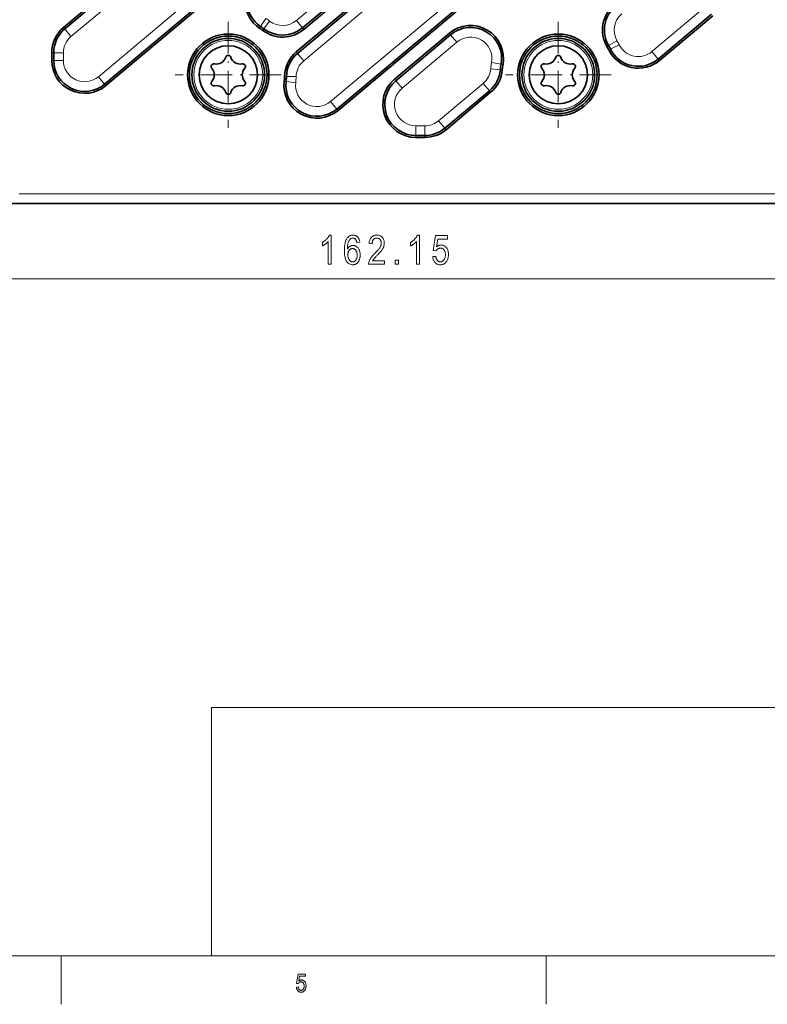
# Model space of a CAD drawing. Extents: x 5 to 415, y 5 to 296.
# Tile 26 of 58: x 190 to 267, y 5 to 107. Entities that reach past the tile are written whole.
import ezdxf

# ---------------------------------------------------------------- set-up
doc = ezdxf.new("R2010")
doc.units = 0
doc.linetypes.add('DASHDOT', pattern=[18.5, 12, -3, 0.5, -3])

msp = doc.modelspace()

# ---------------------------------------------------------------- linework, layer by layer
at = {"color": 7, "lineweight": 13}
for p, q in [((222.280884, 98.093117), (265.124725, 134.043381)), ((195.512466, 104.814476), (218.498535, 124.102081)), ((198.340729, 100.660637), (221.524033, 120.113739)), ((268.910583, 88.596985), (190.176926, 88.596985)), ((149.731934, 79.815002), (305.933258, 79.815002)), ((210, 35.59132), (410, 35.59132)), ((210, 35.59132), (210, 10)), ((10, 10), (410, 10)), ((230, 10), (410, 10))]:
    msp.add_line(p, q, dxfattribs=at)
at = {"color": 7, "lineweight": 35}
for p, q in [((222.92366, 97.327072), (265.767517, 133.277344)), ((223.052216, 97.173866), (265.896057, 133.12413)), ((194.741119, 105.733734), (217.727188, 125.021332)), ((194.869675, 105.580521), (217.855743, 124.868126)), ((198.983521, 99.894592), (222.166824, 119.347702)), ((199.112076, 99.741386), (222.29538, 119.194489)), ((197.517151, 87.596985), (173.987274, 87.596985)), ((268.910583, 87.596985), (190.176926, 87.596985)), ((300.907593, 87.596985), (205.177597, 87.596985))]:
    msp.add_line(p, q, dxfattribs=at)
at = {"color": 7, "lineweight": 35, "ltscale": 0.37042}
for p, q in [((218.740982, 103.216316), (230.091309, 112.740372)), ((218.869537, 103.06311), (230.219864, 112.587158))]:
    msp.add_line(p, q, dxfattribs=at)
at = {"color": 7, "lineweight": 13, "ltscale": 0.37042}
msp.add_line((219.512329, 102.297066), (230.86264, 111.821114), dxfattribs=at)
at = {"color": 7, "lineweight": 13, "ltscale": 0.157699}
msp.add_line((223.58403, 110.514435), (218.751862, 106.459763), dxfattribs=at)
at = {"color": 7, "lineweight": 35, "ltscale": 0.157699}
for p, q in [((219.394638, 105.693718), (224.226807, 109.74839)), ((219.523193, 105.540504), (224.355377, 109.595184))]:
    msp.add_line(p, q, dxfattribs=at)
at = {"color": 7, "lineweight": 13, "ltscale": 0.179457}
msp.add_line((255.424713, 103.248398), (260.923584, 107.862511), dxfattribs=at)
at = {"color": 7, "lineweight": 13, "ltscale": 0.025}
for p, q in [((215.058746, 105.843651), (215.613602, 106.675598)), ((215.38707, 105.608337), (215.996643, 106.401062)), ((219.394638, 105.693718), (218.751862, 106.459763)), ((195.512466, 104.814476), (194.869675, 105.580521)), ((234.664368, 104.988701), (235.307159, 104.222656)), ((251.818268, 104.368408), (250.953598, 103.866066)), ((252.03894, 103.957634), (251.142761, 103.513969)), ((194.726593, 103.129181), (193.726593, 103.129181)), ((219.512329, 102.297066), (218.869537, 103.06311)), ((255.424713, 103.248398), (256.067505, 102.482353)), ((194.726593, 102.34594), (193.726593, 102.34594)), ((239.867126, 101.951141), (238.884064, 102.134331)), ((198.340729, 100.660637), (198.983521, 99.894592)), ((218.727203, 100.669212), (217.727554, 100.69532)), ((239.788361, 101.374237), (238.792175, 101.461281)), ((218.681778, 100.035141), (217.688599, 100.151833)), ((229.015015, 100.248329), (229.657806, 99.482285)), ((238.65744, 99.201431), (238.014648, 99.967476)), ((222.280884, 98.093117), (222.92366, 97.327072)), ((231.07193, 94.596985), (231.07193, 95.596985)), ((232.005371, 94.596985), (232.005371, 95.596985)), ((234.062286, 95.345642), (233.419495, 96.111687))]:
    msp.add_line(p, q, dxfattribs=at)
at = {"color": 7, "lineweight": 35, "ltscale": 0.179457}
for p, q in [((256.067505, 102.482353), (261.566376, 107.096466)), ((256.196045, 102.329147), (261.694946, 106.94326))]:
    msp.add_line(p, q, dxfattribs=at)
at = {"color": 7, "lineweight": 13, "ltscale": 0.005}
for p, q in [((194.869675, 105.580521), (194.741119, 105.733734)), ((215.058746, 105.843651), (214.947784, 105.677261)), ((215.38707, 105.608337), (215.265152, 105.449791)), ((219.394638, 105.693718), (219.523193, 105.540504)), ((234.664368, 104.988701), (234.535812, 105.141907)), ((250.953598, 103.866058), (250.78067, 103.765594)), ((193.726593, 103.129181), (193.526596, 103.129181)), ((218.869537, 103.06311), (218.740982, 103.216316)), ((251.142761, 103.513969), (250.963516, 103.42524)), ((193.726593, 102.34594), (193.526596, 102.34594)), ((239.867126, 101.951141), (240.063751, 101.914505)), ((256.067505, 102.482353), (256.196045, 102.329147)), ((217.727554, 100.69532), (217.527618, 100.700546)), ((239.788361, 101.374237), (239.98761, 101.356827)), ((198.983521, 99.894592), (199.112076, 99.741386)), ((217.688599, 100.151833), (217.489975, 100.175171)), ((229.015015, 100.248329), (228.886444, 100.401535)), ((238.65744, 99.201431), (238.785995, 99.048218)), ((222.92366, 97.327072), (223.052216, 97.173866)), ((231.07193, 94.596985), (231.07193, 94.396988)), ((232.005371, 94.596985), (232.005371, 94.396988)), ((234.062286, 95.345642), (234.190842, 95.192436))]:
    msp.add_line(p, q, dxfattribs=at)
at = {"color": 7, "linetype": 'DASHDOT', "lineweight": 13, "ltscale": 0.273}
for p, q in [((211.729599, 106.311981), (211.729599, 95.391983)), ((245.765594, 106.311981), (245.765594, 95.391983)), ((217.189606, 100.851982), (206.269592, 100.851982)), ((251.225586, 100.851982), (240.305603, 100.851982))]:
    msp.add_line(p, q, dxfattribs=at)
at = {"color": 7, "lineweight": 35, "ltscale": 0.184368}
for p, q in [((228.886444, 100.401535), (234.535812, 105.141907)), ((229.015015, 100.248329), (234.664368, 104.988701))]:
    msp.add_line(p, q, dxfattribs=at)
at = {"color": 7, "lineweight": 13, "ltscale": 0.184368}
msp.add_line((229.657806, 99.482285), (235.307159, 104.222656), dxfattribs=at)
at = {"color": 7, "lineweight": 35, "ltscale": 0.019581}
for p, q in [((193.526596, 103.129181), (193.526596, 102.34594)), ((193.726593, 103.129181), (193.726593, 102.34594))]:
    msp.add_line(p, q, dxfattribs=at)
at = {"color": 7, "lineweight": 13, "ltscale": 0.019581}
msp.add_line((194.726593, 103.129181), (194.726593, 102.34594), dxfattribs=at)
at = {"color": 7, "lineweight": 13, "ltscale": 0.149964}
msp.add_line((238.014648, 99.967476), (233.419495, 96.111687), dxfattribs=at)
at = {"color": 7, "lineweight": 35, "ltscale": 0.149964}
for p, q in [((234.062286, 95.345642), (238.65744, 99.201431)), ((234.190842, 95.192436), (238.785995, 99.048218))]:
    msp.add_line(p, q, dxfattribs=at)
at = {"color": 7, "lineweight": 13, "ltscale": 0.023336}
msp.add_line((231.07193, 95.596985), (232.005371, 95.596985), dxfattribs=at)
at = {"color": 7, "lineweight": 35, "ltscale": 0.023336}
for p, q in [((232.005371, 94.596985), (231.07193, 94.596985)), ((232.005371, 94.396988), (231.07193, 94.396988))]:
    msp.add_line(p, q, dxfattribs=at)
at = {"color": 7, "lineweight": 35, "ltscale": 0.191511}
msp.add_line((205.177597, 87.596985), (197.517151, 87.596985), dxfattribs=at)
at = {"color": 7, "lineweight": 13, "ltscale": 0.125}
for p, q in [((194.5, 10), (194.5, 5)), ((244.5, 5), (244.5, 10))]:
    msp.add_line(p, q, dxfattribs=at)
at = {"color": 7, "lineweight": 13}
for points in [[(222.351349, 81.315002), (222.048492, 81.315002), (222.048492, 83.662209), (222.026901, 83.637596), (222.003876, 83.612885), (221.979431, 83.588074), (221.953537, 83.563164), (221.926224, 83.538147), (221.897461, 83.513023), (221.867279, 83.487801), (221.835663, 83.462479), (221.802612, 83.43705), (221.768127, 83.411522), (221.733215, 83.386566), (221.698883, 83.362862), (221.665115, 83.340401), (221.631927, 83.319191), (221.599304, 83.299225), (221.567261, 83.280518), (221.535797, 83.263046), (221.504883, 83.246834), (221.474564, 83.231857), (221.444809, 83.21814), (221.444809, 83.574211), (221.494156, 83.603493), (221.542343, 83.634048), (221.589355, 83.665871), (221.635208, 83.698959), (221.679886, 83.733315), (221.723404, 83.768944), (221.765747, 83.80584), (221.806931, 83.844009), (221.846954, 83.883438), (221.885803, 83.924141), (221.922943, 83.965378), (221.957794, 84.006409), (221.990387, 84.047234), (222.020706, 84.087852), (222.048752, 84.128273), (222.074524, 84.16848), (222.098022, 84.208488), (222.119263, 84.248291), (222.138214, 84.287888), (222.154907, 84.327278), (222.351349, 84.327278)], [(225.292007, 83.580353), (224.991196, 83.551704), (224.982178, 83.596619), (224.972366, 83.638878), (224.961731, 83.678474), (224.950256, 83.715408), (224.937988, 83.749687), (224.924896, 83.781303), (224.91098, 83.810265), (224.89624, 83.836555), (224.880676, 83.860191), (224.864319, 83.881172), (224.839676, 83.908386), (224.814056, 83.932739), (224.787445, 83.954224), (224.759857, 83.972847), (224.731293, 83.988602), (224.701752, 84.001495), (224.671219, 84.01152), (224.639709, 84.018684), (224.607208, 84.02298), (224.57373, 84.024414), (224.521973, 84.021141), (224.472321, 84.011322), (224.424728, 83.994949), (224.379242, 83.972031), (224.335846, 83.942558), (224.294525, 83.90654), (224.255295, 83.863976), (224.21814, 83.814865), (224.183105, 83.759201), (224.150131, 83.696991), (224.124054, 83.63781), (224.100693, 83.573227), (224.080017, 83.503242), (224.062042, 83.427856), (224.046783, 83.347061), (224.034225, 83.260872), (224.024353, 83.169273), (224.017197, 83.072273), (224.012726, 82.969872), (224.010971, 82.862068), (224.032379, 82.900406), (224.05484, 82.936844), (224.078384, 82.971375), (224.102982, 83.004005), (224.128632, 83.034737), (224.155365, 83.063553), (224.183167, 83.090477), (224.212006, 83.115494), (224.241928, 83.138611), (224.272919, 83.159821), (224.304611, 83.179062), (224.33667, 83.196281), (224.36911, 83.211479), (224.401917, 83.224648), (224.435089, 83.235794), (224.468628, 83.244904), (224.502533, 83.251999), (224.536804, 83.257065), (224.571457, 83.260101), (224.606476, 83.261116), (224.664246, 83.258461), (224.720535, 83.250511), (224.77533, 83.237267), (224.828629, 83.218712), (224.880432, 83.194862), (224.93074, 83.16571), (224.979553, 83.131264), (225.026886, 83.091507), (225.072708, 83.046455), (225.117035, 82.996109), (225.158447, 82.941315), (225.195496, 82.882942), (225.228195, 82.820992), (225.256531, 82.755455), (225.280502, 82.686333), (225.30011, 82.61364), (225.315369, 82.537361), (225.326263, 82.457497), (225.332794, 82.374054), (225.334991, 82.287033), (225.333893, 82.227432), (225.330597, 82.168961), (225.325134, 82.11161), (225.317474, 82.055382), (225.307617, 82.000282), (225.295563, 81.946312), (225.281342, 81.893463), (225.264923, 81.841743), (225.246307, 81.791145), (225.225494, 81.741676), (225.202972, 81.694046), (225.179214, 81.648972), (225.154205, 81.606461), (225.12793, 81.566505), (225.100418, 81.529106), (225.071655, 81.494263), (225.041656, 81.461983), (225.010376, 81.432259), (224.977875, 81.405098), (224.944122, 81.380486), (224.909393, 81.358322), (224.873978, 81.338493), (224.83786, 81.320999), (224.801041, 81.305832), (224.763535, 81.293007), (224.725327, 81.282509), (224.686432, 81.274338), (224.64682, 81.268509), (224.606537, 81.265007), (224.565552, 81.26384), (224.492371, 81.267197), (224.421814, 81.277267), (224.353867, 81.294044), (224.288544, 81.317543), (224.225845, 81.347748), (224.165771, 81.384659), (224.108307, 81.428291), (224.053452, 81.47863), (224.001236, 81.535683), (223.95163, 81.599449), (223.905746, 81.671051), (223.8647, 81.751617), (223.828476, 81.841148), (223.797089, 81.939644), (223.770523, 82.047096), (223.748795, 82.163513), (223.731888, 82.288895), (223.719818, 82.423241), (223.71257, 82.566551), (223.710159, 82.718819), (223.712631, 82.887764), (223.720062, 83.046692), (223.732437, 83.195618), (223.749771, 83.334541), (223.772064, 83.463448), (223.799301, 83.582359), (223.831482, 83.691254), (223.868622, 83.790146), (223.910721, 83.879028), (223.957764, 83.957909), (224.008682, 84.028091), (224.062378, 84.090881), (224.118866, 84.146286), (224.178131, 84.194305), (224.240173, 84.23494), (224.304993, 84.268181), (224.37262, 84.294037), (224.443008, 84.312508), (224.516174, 84.323586), (224.592148, 84.327278), (224.647308, 84.325371), (224.700653, 84.319626), (224.752167, 84.310059), (224.801849, 84.296669), (224.849731, 84.279449), (224.895782, 84.2584), (224.940033, 84.233528), (224.982422, 84.204826), (225.023026, 84.172295), (225.061798, 84.135941), (225.098175, 84.095947), (225.131577, 84.05249), (225.162018, 84.005577), (225.189484, 83.955208), (225.213989, 83.901375), (225.235535, 83.844086), (225.254105, 83.78334), (225.269714, 83.719139), (225.282349, 83.651474)], [(227.827484, 81.669029), (227.827484, 81.315002), (226.200607, 81.315002), (226.200806, 81.35849), (226.203842, 81.403), (226.209717, 81.448532), (226.218445, 81.495087), (226.230011, 81.542664), (226.244446, 81.591263), (226.261703, 81.640892), (226.281799, 81.691536), (226.304749, 81.74321), (226.330551, 81.795906), (226.360031, 81.850067), (226.394028, 81.906158), (226.432556, 81.96418), (226.475601, 82.024117), (226.523163, 82.085976), (226.575256, 82.149765), (226.631866, 82.215469), (226.693008, 82.283104), (226.758667, 82.352661), (226.828842, 82.424141), (226.910645, 82.506538), (226.986572, 82.585114), (227.056671, 82.659859), (227.120911, 82.730774), (227.179291, 82.797867), (227.231812, 82.86113), (227.278503, 82.920563), (227.319321, 82.976173), (227.354294, 83.027962), (227.383423, 83.07592), (227.408295, 83.121643), (227.430573, 83.166733), (227.450211, 83.211189), (227.467224, 83.255013), (227.481644, 83.298203), (227.493439, 83.340759), (227.502594, 83.382683), (227.509155, 83.423965), (227.513077, 83.464615), (227.514374, 83.504631), (227.513046, 83.549622), (227.509033, 83.592918), (227.502319, 83.634506), (227.492935, 83.6744), (227.480865, 83.712601), (227.466125, 83.749092), (227.4487, 83.783897), (227.428589, 83.816994), (227.405823, 83.848396), (227.380341, 83.878098), (227.352905, 83.90551), (227.324234, 83.930038), (227.294312, 83.951675), (227.263123, 83.970428), (227.230713, 83.986305), (227.197021, 83.999283), (227.162109, 84.009384), (227.125946, 84.016602), (227.088531, 84.020927), (227.049866, 84.022369), (227.008453, 84.020813), (226.968567, 84.016151), (226.930206, 84.008369), (226.893341, 83.997482), (226.858002, 83.98349), (226.824188, 83.966377), (226.79187, 83.946159), (226.761078, 83.922836), (226.731781, 83.896393), (226.70401, 83.866844), (226.678345, 83.834389), (226.655396, 83.799232), (226.635132, 83.761375), (226.617584, 83.720818), (226.602722, 83.677551), (226.590561, 83.631592), (226.581116, 83.582932), (226.574356, 83.531563), (226.570313, 83.477501), (226.568954, 83.420731), (226.257904, 83.45961), (226.266235, 83.543831), (226.278168, 83.623772), (226.293671, 83.69944), (226.312744, 83.770828), (226.335419, 83.837936), (226.361664, 83.900772), (226.391479, 83.959328), (226.424896, 84.013611), (226.461884, 84.063614), (226.502441, 84.109344), (226.546143, 84.150749), (226.592529, 84.187798), (226.641602, 84.22049), (226.693329, 84.248825), (226.747757, 84.272797), (226.804871, 84.292412), (226.864655, 84.307663), (226.927109, 84.318565), (226.992249, 84.325104), (227.060089, 84.327278), (227.13356, 84.324745), (227.203369, 84.317131), (227.269531, 84.304443), (227.332001, 84.286682), (227.390839, 84.26384), (227.445984, 84.235931), (227.497498, 84.202942), (227.545319, 84.164879), (227.589493, 84.121742), (227.630005, 84.073532), (227.666748, 84.022079), (227.699615, 83.969246), (227.728638, 83.915016), (227.753769, 83.859398), (227.77504, 83.802383), (227.79245, 83.74398), (227.805984, 83.684181), (227.815643, 83.622993), (227.821457, 83.560417), (227.823395, 83.496445), (227.821869, 83.439384), (227.817322, 83.38279), (227.809753, 83.326668), (227.799164, 83.271019), (227.785522, 83.215836), (227.768875, 83.161125), (227.749176, 83.106888), (227.726471, 83.053123), (227.700729, 82.999825), (227.671967, 82.946991), (227.638947, 82.892654), (227.600494, 82.834808), (227.55661, 82.773468), (227.507263, 82.708633), (227.452484, 82.640289), (227.392258, 82.568451), (227.326584, 82.493118), (227.255478, 82.414276), (227.178925, 82.33194), (227.096924, 82.246109), (227.0448, 82.192612), (226.996521, 82.142639), (226.952072, 82.096191), (226.911438, 82.053253), (226.874634, 82.01384), (226.84166, 81.977951), (226.8125, 81.945572), (226.78717, 81.916718), (226.765686, 81.891388), (226.748016, 81.869576), (226.732544, 81.849518), (226.717682, 81.82946), (226.703415, 81.80941), (226.689728, 81.789352), (226.676636, 81.769302), (226.664154, 81.749245), (226.652252, 81.729187), (226.640945, 81.709137), (226.630234, 81.689079), (226.620117, 81.669029)], [(231.439346, 81.315002), (231.136475, 81.315002), (231.136475, 83.662209), (231.114899, 83.637596), (231.091873, 83.612885), (231.067413, 83.588074), (231.041534, 83.563164), (231.014221, 83.538147), (230.985458, 83.513023), (230.955276, 83.487801), (230.92366, 83.462479), (230.89061, 83.43705), (230.85614, 83.411522), (230.821228, 83.386566), (230.78688, 83.362862), (230.753113, 83.340401), (230.719925, 83.319191), (230.687302, 83.299225), (230.655258, 83.280518), (230.623779, 83.263046), (230.59288, 83.246834), (230.562561, 83.231857), (230.532806, 83.21814), (230.532806, 83.574211), (230.582153, 83.603493), (230.630341, 83.634048), (230.677338, 83.665871), (230.723206, 83.698959), (230.767883, 83.733315), (230.811401, 83.768944), (230.853745, 83.80584), (230.894928, 83.844009), (230.934937, 83.883438), (230.973801, 83.924141), (231.010925, 83.965378), (231.045792, 84.006409), (231.078369, 84.047234), (231.108704, 84.087852), (231.136749, 84.128273), (231.162506, 84.16848), (231.18602, 84.208488), (231.207245, 84.248291), (231.226212, 84.287888), (231.242889, 84.327278), (231.439346, 84.327278)], [(232.812469, 82.100815), (233.129669, 82.133553), (233.13797, 82.077721), (233.148132, 82.024811), (233.160141, 81.974831), (233.174026, 81.927773), (233.189774, 81.883644), (233.207382, 81.842438), (233.226852, 81.804161), (233.248199, 81.768806), (233.271393, 81.736382), (233.296448, 81.706886), (233.322845, 81.680252), (233.350098, 81.656418), (233.378189, 81.635391), (233.407104, 81.617172), (233.436874, 81.601753), (233.467484, 81.589134), (233.498932, 81.579323), (233.531204, 81.572311), (233.564331, 81.568108), (233.598282, 81.566711), (233.640656, 81.56868), (233.681854, 81.574608), (233.721863, 81.58448), (233.760681, 81.598305), (233.798309, 81.616074), (233.834763, 81.637802), (233.870026, 81.663467), (233.904099, 81.693092), (233.936981, 81.726662), (233.968689, 81.764183), (233.99823, 81.805122), (234.024673, 81.848946), (234.048004, 81.895653), (234.068207, 81.945251), (234.085327, 81.997726), (234.099319, 82.053093), (234.110199, 82.111343), (234.117981, 82.172478), (234.12265, 82.236496), (234.124207, 82.303406), (234.122711, 82.366219), (234.118195, 82.426147), (234.110672, 82.483192), (234.100143, 82.537346), (234.086609, 82.588623), (234.070068, 82.637009), (234.050507, 82.68251), (234.027954, 82.725128), (234.00238, 82.764854), (233.973801, 82.801704), (233.942947, 82.835335), (233.910553, 82.865425), (233.876648, 82.891975), (233.841187, 82.914986), (233.804199, 82.934464), (233.765686, 82.950394), (233.725616, 82.962784), (233.684021, 82.971634), (233.6409, 82.976944), (233.596237, 82.978714), (233.569, 82.977943), (233.542084, 82.975647), (233.515533, 82.971809), (233.489334, 82.966438), (233.46347, 82.959526), (233.437973, 82.951088), (233.412811, 82.941109), (233.388, 82.929604), (233.363525, 82.916557), (233.339417, 82.901978), (233.315979, 82.886024), (233.293549, 82.868866), (233.272095, 82.850494), (233.251678, 82.830925), (233.232239, 82.810143), (233.213806, 82.788155), (233.196381, 82.764961), (233.179962, 82.740555), (233.164551, 82.714943), (233.150131, 82.688126), (232.865677, 82.733147), (233.105103, 84.274078), (234.326797, 84.274078), (234.326797, 83.922096), (233.346588, 83.922096), (233.213562, 83.115822), (233.257629, 83.151588), (233.302216, 83.183594), (233.347336, 83.211838), (233.39299, 83.236313), (233.439178, 83.257019), (233.485901, 83.273964), (233.533142, 83.287148), (233.580933, 83.296555), (233.629242, 83.302208), (233.678101, 83.304085), (233.73909, 83.30146), (233.798462, 83.293571), (233.856232, 83.280418), (233.912369, 83.262016), (233.966888, 83.23835), (234.019806, 83.209419), (234.071091, 83.17524), (234.120758, 83.135796), (234.168823, 83.091087), (234.215271, 83.04113), (234.258621, 82.986702), (234.297409, 82.928619), (234.331635, 82.866867), (234.361298, 82.801453), (234.386398, 82.732376), (234.406937, 82.659637), (234.422913, 82.583237), (234.434326, 82.503174), (234.441162, 82.419449), (234.443451, 82.332054), (234.441162, 82.245323), (234.434326, 82.161102), (234.422913, 82.079399), (234.406937, 82.000214), (234.386398, 81.923546), (234.361298, 81.849396), (234.331635, 81.777763), (234.297409, 81.708649), (234.258621, 81.642044), (234.215271, 81.577965), (234.16806, 81.51828), (234.117737, 81.464882), (234.06427, 81.417763), (234.00769, 81.376923), (233.947968, 81.342369), (233.885101, 81.314102), (233.819122, 81.292114), (233.75, 81.276405), (233.677765, 81.266983), (233.602386, 81.26384), (233.53952, 81.26606), (233.478653, 81.27272), (233.419769, 81.283829), (233.362869, 81.29937), (233.307953, 81.319351), (233.25502, 81.343773), (233.204071, 81.372643), (233.155121, 81.405945), (233.108154, 81.443687), (233.063156, 81.485878), (233.021057, 81.53199), (232.982727, 81.58152), (232.948196, 81.634476), (232.91745, 81.690842), (232.890503, 81.750626), (232.86731, 81.813828), (232.847931, 81.880447), (232.832321, 81.950485), (232.820496, 82.023941)], [(224.058044, 82.287033), (224.05957, 82.223236), (224.064178, 82.162003), (224.071854, 82.103317), (224.082596, 82.047195), (224.096405, 81.993637), (224.113297, 81.942627), (224.13324, 81.89418), (224.156265, 81.848289), (224.182358, 81.804955), (224.211517, 81.764183), (224.242706, 81.726662), (224.274872, 81.693092), (224.308029, 81.663467), (224.342163, 81.637802), (224.377274, 81.616074), (224.413376, 81.598305), (224.450455, 81.58448), (224.488525, 81.574608), (224.527557, 81.56868), (224.567596, 81.566711), (224.602814, 81.568573), (224.637299, 81.574158), (224.671005, 81.583466), (224.703964, 81.596504), (224.73616, 81.613266), (224.767609, 81.633751), (224.798279, 81.657959), (224.828217, 81.68589), (224.857391, 81.717545), (224.885803, 81.75293), (224.912445, 81.791565), (224.936264, 81.832985), (224.957291, 81.877182), (224.975525, 81.924171), (224.990936, 81.973938), (225.003555, 82.026489), (225.013367, 82.081825), (225.02037, 82.139938), (225.024582, 82.200844), (225.02597, 82.264526), (225.024597, 82.326942), (225.020416, 82.38649), (225.013458, 82.443176), (225.003723, 82.496994), (224.991196, 82.547951), (224.975891, 82.596039), (224.957794, 82.641266), (224.93692, 82.683624), (224.913269, 82.723122), (224.886826, 82.75975), (224.858383, 82.79319), (224.828705, 82.823105), (224.797806, 82.849503), (224.765686, 82.872383), (224.73233, 82.891739), (224.697739, 82.907578), (224.661926, 82.919899), (224.624878, 82.928696), (224.586624, 82.933983), (224.547119, 82.935738), (224.508331, 82.93399), (224.470551, 82.928741), (224.433777, 82.919991), (224.39798, 82.907745), (224.363205, 82.891998), (224.329437, 82.872749), (224.296661, 82.850006), (224.264893, 82.823761), (224.234131, 82.794014), (224.204346, 82.760773), (224.176559, 82.724541), (224.151688, 82.685837), (224.12973, 82.644653), (224.110718, 82.60099), (224.09462, 82.554855), (224.081451, 82.506241), (224.071213, 82.455154), (224.063889, 82.401588), (224.059509, 82.345551)], [(228.926392, 81.315002), (228.926392, 81.734512), (229.270172, 81.734512), (229.270172, 81.315002)], [(218.751312, 6.767996), (218.947128, 6.788208), (218.95224, 6.753739), (218.958527, 6.721076), (218.965942, 6.69022), (218.974518, 6.661171), (218.984238, 6.633928), (218.995102, 6.608491), (219.007126, 6.584861), (219.020294, 6.563038), (219.034622, 6.543021), (219.050079, 6.52481), (219.066391, 6.508368), (219.083206, 6.493657), (219.10054, 6.480677), (219.118408, 6.469427), (219.13678, 6.459908), (219.15567, 6.45212), (219.175079, 6.446062), (219.195007, 6.441735), (219.215454, 6.439139), (219.23642, 6.438274), (219.262589, 6.439493), (219.28801, 6.443151), (219.312714, 6.449246), (219.33667, 6.457779), (219.359909, 6.468751), (219.382401, 6.482161), (219.404175, 6.498009), (219.425201, 6.516295), (219.445511, 6.53702), (219.465073, 6.560183), (219.483322, 6.585455), (219.499649, 6.612509), (219.514038, 6.641344), (219.52652, 6.671959), (219.537079, 6.704357), (219.545731, 6.738535), (219.552444, 6.774496), (219.557251, 6.812236), (219.560135, 6.851759), (219.561096, 6.893063), (219.560165, 6.931839), (219.557373, 6.968835), (219.552734, 7.00405), (219.546234, 7.037483), (219.537872, 7.069135), (219.527664, 7.099006), (219.515594, 7.127095), (219.501663, 7.153404), (219.485886, 7.177931), (219.468231, 7.200676), (219.449188, 7.221439), (219.429199, 7.240016), (219.408264, 7.256407), (219.386368, 7.270613), (219.363541, 7.282633), (219.339752, 7.292468), (219.315033, 7.300117), (219.289352, 7.305581), (219.262726, 7.308859), (219.235153, 7.309952), (219.218338, 7.309478), (219.201736, 7.308057), (219.185333, 7.305688), (219.169159, 7.302372), (219.153198, 7.298109), (219.137451, 7.292898), (219.121918, 7.286739), (219.106598, 7.279633), (219.091507, 7.271579), (219.076614, 7.262578), (219.062149, 7.252731), (219.048294, 7.242138), (219.035049, 7.2308), (219.022446, 7.218717), (219.010452, 7.205888), (218.999069, 7.192313), (218.988312, 7.177994), (218.97818, 7.162929), (218.968658, 7.147119), (218.959763, 7.130563), (218.784164, 7.158356), (218.931961, 8.109622), (219.686157, 8.109622), (219.686157, 7.892334), (219.081039, 7.892334), (218.998917, 7.394593), (219.026123, 7.416676), (219.05365, 7.436434), (219.081497, 7.453867), (219.10968, 7.468976), (219.138199, 7.481761), (219.167038, 7.492221), (219.196213, 7.500357), (219.225708, 7.506168), (219.255539, 7.509655), (219.28569, 7.510817), (219.323349, 7.509193), (219.360001, 7.504323), (219.39566, 7.496207), (219.430313, 7.484844), (219.463974, 7.470233), (219.496643, 7.452377), (219.528305, 7.431273), (219.55896, 7.406923), (219.588638, 7.379326), (219.61731, 7.348483), (219.644073, 7.314885), (219.668015, 7.279027), (219.689148, 7.240906), (219.707458, 7.200525), (219.722946, 7.157882), (219.735626, 7.112978), (219.745483, 7.065813), (219.752533, 7.016386), (219.75676, 6.964698), (219.758163, 6.910749), (219.75676, 6.857203), (219.752533, 6.805212), (219.745483, 6.754775), (219.735626, 6.705892), (219.722946, 6.658562), (219.707458, 6.612786), (219.689148, 6.568564), (219.668015, 6.525897), (219.644073, 6.484783), (219.61731, 6.445222), (219.588165, 6.408378), (219.557098, 6.375412), (219.524094, 6.346324), (219.489151, 6.321115), (219.452286, 6.299785), (219.413483, 6.282332), (219.372757, 6.268758), (219.330078, 6.259062), (219.285477, 6.253244), (219.238953, 6.251306), (219.20015, 6.252676), (219.162567, 6.256788), (219.126221, 6.263641), (219.091095, 6.273236), (219.05719, 6.285573), (219.024521, 6.30065), (218.993057, 6.318469), (218.962845, 6.339029), (218.933838, 6.36233), (218.906067, 6.388373), (218.880081, 6.416842), (218.856415, 6.44742), (218.835098, 6.480108), (218.816116, 6.514906), (218.799469, 6.551813), (218.785172, 6.59083), (218.773193, 6.631957), (218.763565, 6.675194), (218.756271, 6.72054)]]:
    msp.add_lwpolyline(points, close=True, dxfattribs=at)
at = {"color": 7, "lineweight": 35}
for centre, radius in [((211.729599, 100.851982), 4.2), ((211.729599, 100.851982), 4), ((211.729599, 100.851982), 3.75), ((245.765594, 100.851982), 4.2), ((245.765594, 100.851982), 4), ((245.765594, 100.851982), 3.75), ((211.729599, 100.851982), 3), ((245.765594, 100.851982), 3)]:
    msp.add_circle(centre, radius, dxfattribs=at)
at = {"color": 7, "lineweight": 13}
for centre in [(211.729599, 100.851982), (245.765594, 100.851982)]:
    msp.add_circle(centre, 3.55, dxfattribs=at)
at = {"color": 7, "lineweight": 35}
for centre, radius, start, end in [((216.83429, 108.505875), 3.4, 129.999988, 236.299045), ((216.83429, 108.505875), 3.2, 130.000001, 236.299045), ((253.72052, 105.473572), 3.4, 129.999988, 210.155335), ((253.72052, 105.473572), 3.2, 130.000001, 210.155335), ((196.926605, 103.129181), 3.4, 129.999988, 180.000005), ((211.729599, 100.851982), 5.8, 52.440949, 56.29904), ((211.729599, 100.851982), 6, 52.440949, 56.299043), ((217.337723, 108.145058), 3.2, 232.440944, 310), ((236.721283, 102.537354), 3.4, 349.444222, 130.000001), ((236.721283, 102.537354), 3.2, 349.444224, 130.000001), ((196.926605, 103.129181), 3.2, 130.000001, 180.000005), ((217.337723, 108.145058), 3.4, 232.440944, 310), ((245.765594, 100.851982), 5.8, 26.33793, 30.15534), ((245.765594, 100.851982), 6, 26.33793, 30.15534), ((210.510788, 102.96302), 1, 257.788056, 342.211944), ((211.729599, 102.571983), 0.28, 17.788056, 162.211938), ((212.948395, 102.96302), 1, 197.788062, 282.211945), ((220.926453, 100.611771), 3.4, 129.999988, 178.503811), ((220.926453, 100.611771), 3.2, 130.000001, 178.503811), ((244.546783, 102.96302), 1, 257.788056, 342.211944), ((245.765594, 102.571983), 0.28, 17.788056, 162.211938), ((246.984406, 102.96302), 1, 197.788062, 282.211945), ((254.010574, 104.933701), 3.4, 206.337928, 310), ((254.010574, 104.933701), 3.2, 206.337928, 310), ((196.926605, 102.34594), 3.4, 180.000009, 310), ((196.926605, 102.34594), 3.2, 180.000005, 310), ((210.240036, 101.711983), 0.28, 77.788055, 222.211944), ((213.219162, 101.711983), 0.28, 317.788055, 102.211944), ((245.765594, 100.851982), 6, 169.444221, 175.006536), ((245.765594, 100.851982), 5.8, 169.444221, 175.006536), ((244.276031, 101.711983), 0.28, 77.788055, 222.211944), ((247.255157, 101.711983), 0.28, 317.788055, 102.211944), ((209.291992, 100.851982), 1, 317.788055, 42.211945), ((214.167206, 100.851982), 1, 137.788056, 222.211944), ((211.729599, 100.851982), 5.8, 353.298752, 358.503805), ((211.729599, 100.851982), 6, 353.298752, 358.503805), ((236.600525, 101.652771), 3.2, 310, 355.006542), ((236.600525, 101.652771), 3.4, 309.999983, 355.006542), ((243.327972, 100.851982), 1, 317.788055, 42.211945), ((248.203217, 100.851982), 1, 137.788056, 222.211944), ((210.240036, 99.991982), 0.28, 137.788056, 282.211945), ((210.510788, 98.740952), 1, 17.788056, 102.211944), ((212.948395, 98.740952), 1, 77.788055, 162.211938), ((213.219162, 99.991982), 0.28, 257.788056, 42.211945), ((220.866745, 99.778412), 3.4, 173.298756, 310), ((220.866745, 99.778412), 3.2, 173.298756, 310), ((231.07193, 97.796982), 3.4, 130.000001, 269.999997), ((231.07193, 97.796982), 3.2, 130.000001, 269.999997), ((244.276031, 99.991982), 0.28, 137.788056, 282.211945), ((244.546783, 98.740952), 1, 17.788056, 102.211944), ((246.984406, 98.740952), 1, 77.788055, 162.211938), ((247.255157, 99.991982), 0.28, 257.788056, 42.211945), ((211.729599, 99.131989), 0.28, 197.788062, 342.211944), ((245.765594, 99.131989), 0.28, 197.788062, 342.211944), ((232.005371, 97.796982), 3.4, 269.999991, 310), ((232.005371, 97.796982), 3.2, 269.999997, 310)]:
    msp.add_arc(centre, radius, start, end, dxfattribs=at)
at = {"color": 7, "lineweight": 13}
for centre, radius, start, end in [((211.729599, 100.851982), 7, 52.440949, 56.299043), ((253.72052, 105.473572), 2.2, 130.000001, 210.155321), ((217.337723, 108.145058), 2.2, 232.440958, 310), ((196.926605, 103.129181), 2.2, 130.000001, 179.999978), ((236.721283, 102.537354), 2.2, 349.444224, 130.000001), ((245.765594, 100.851982), 7, 26.33793, 30.15534), ((254.010574, 104.933701), 2.2, 206.337928, 310), ((196.926605, 102.34594), 2.2, 180.000005, 309.999993), ((220.926453, 100.611771), 2.2, 130.000001, 178.503784), ((245.765594, 100.851982), 7, 169.444221, 175.006549), ((211.729599, 100.851982), 7, 353.298752, 358.503805), ((236.600525, 101.652771), 2.2, 310.00002, 355.006542), ((220.866745, 99.778412), 2.2, 173.298756, 310), ((231.07193, 97.796982), 2.2, 130.000001, 269.999997), ((232.005371, 97.796982), 2.2, 270.000011, 310)]:
    msp.add_arc(centre, radius, start, end, dxfattribs=at)

doc.saveas('drawing.dxf')
